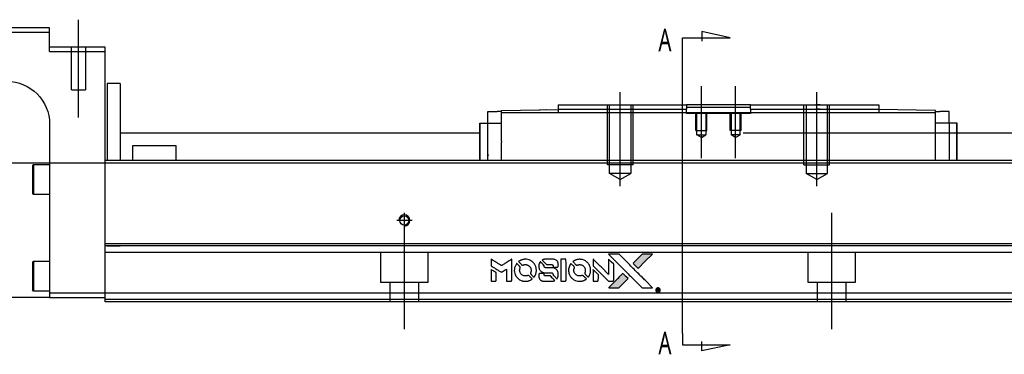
# Model space of a CAD drawing. Header units: millimetres. Extents: x -1108 to 3135, y -1596 to 860.
# Tile 2 of 40: x -898 to -667, y -1596 to -1517. Entities that reach past the tile are written whole.
import ezdxf
from ezdxf.lldxf.tags import DXFTag

# ---------------------------------------------------------------- set-up
doc = ezdxf.new("R2010")
doc.units = ezdxf.units.MM
doc.layers.get('0').update_dxf_attribs({"linetype": 'CONTINUOUS'})
doc.styles.add('CHN', font='Microsoft JhengHei.ttf')
tags = doc.linetypes.add('DASHED', pattern=[25.72, 12.86, -12.86]).pattern_tags.tags
tags[6:7] = [DXFTag(74, 4), DXFTag(75, 0), DXFTag(340, '0'), DXFTag(46, 0.0), DXFTag(50, 0.0), DXFTag(44, 0.0), DXFTag(45, 0.0)]
tags[4:5] = [DXFTag(74, 4), DXFTag(75, 0), DXFTag(340, '0'), DXFTag(46, 0.0), DXFTag(50, 0.0), DXFTag(44, 0.0), DXFTag(45, 0.0)]

# ---------------------------------------------------------------- blocks, each defined once
blk = doc.blocks.new('MosionX logo(完整正式版)')
h = blk.add_hatch(color=22)
h.dxf.hatch_style = 1
h.paths.add_polyline_path([(-1416, 1831), (-1517, 1831), (-1619, 1831), (-1707, 1742, 0.000288), (-1740, 1709, 0.000479), (-1769, 1680, 0.000013), (-1794, 1654, 0.197177), (-1794, 1654, 0.197497), (-1794, 1653, 0.00004), (-1779, 1638, 0.000834), (-1763, 1622, 0.000506), (-1744, 1603), (-1694, 1552), (-1555, 1692)])
h.paths.add_polyline_path([(-1892, 1355), (-1942, 1405, 0.000476), (-1962, 1424, 0.000789), (-1978, 1441, 0.000035), (-1993, 1455, 0.19758), (-1993, 1456, 0.198396), (-1994, 1455, 0.000019), (-2014, 1435, 0.000582), (-2036, 1413, 0.000351), (-2062, 1387, 0.000108), (-2174, 1275, 0.000692), (-2230, 1218, 0.000077), (-2269, 1179, 0.197527), (-2269, 1178, 0.410181), (-2269, 1177, 0.000493), (-2248, 1177, 0.002424), (-2219, 1177, 0.000529), (-2169, 1177), (-2070, 1177), (-1981, 1266)])
at = {"color": 22}
for points in [[(-4562, 1668), (-4562, 1603), (-4545, 1592, -0.000297), (-4534, 1586, -0.000037), (-4510, 1571, -0.000043), (-4482, 1554, -0.000036), (-4452, 1535, 0.000044), (-4422, 1517, 0.000063), (-4396, 1501, 0.000035), (-4374, 1488, 0.0009), (-4368, 1484), (-4360, 1479), (-4348, 1486, 0.001175), (-4342, 1490, 0.000208), (-4329, 1498, 0.000225), (-4315, 1506, 0.000203), (-4300, 1516, -0.000711), (-4286, 1525, -0.001119), (-4274, 1532, -0.000263), (-4263, 1539, -0.04589), (-4262, 1539, -0.519312), (-4261, 1539, -0.001914), (-4261, 1521, -0.003124), (-4260, 1493, -0.000285), (-4260, 1421), (-4260, 1303), (-4219, 1303, 0.001727), (-4189, 1303, 0.025279), (-4179, 1303, 0.073886), (-4173, 1305, 0.07426), (-4167, 1308, 0.03264), (-4166, 1310, 0.01784), (-4164, 1311, 0.017712), (-4163, 1313, 0.026854), (-4162, 1315), (-4160, 1319), (-4160, 1526), (-4159, 1733), (-4162, 1731, -0.004595), (-4163, 1730, -0.00016), (-4169, 1726, -0.000298), (-4177, 1722, -0.000208), (-4185, 1717, 0.000986), (-4210, 1701, 0.00025), (-4250, 1676, 0.000268), (-4292, 1650, 0.000436), (-4329, 1627, -0.002932), (-4341, 1619, -0.004718), (-4351, 1613, -0.001113), (-4360, 1608, -0.227179), (-4361, 1608, -0.045982), (-4362, 1608, -0.000145), (-4374, 1616, -0.000825), (-4387, 1624, -0.000517), (-4403, 1634, 0.000056), (-4458, 1668, 0.000289), (-4488, 1687, 0.000481), (-4511, 1701, 0.000418), (-4535, 1715), (-4562, 1732)], [(-3917, 1731, 0.024131), (-3935, 1728, 0.022344), (-3954, 1723, 0.021883), (-3972, 1717, 0.020884), (-3990, 1709, 0.010669), (-4000, 1703, 0.010389), (-4011, 1697, 0.010913), (-4020, 1692, 0.022227), (-4026, 1687), (-4029, 1685), (-3996, 1653, 0.002452), (-3984, 1640, 0.003628), (-3972, 1630, 0.001662), (-3963, 1621, 0.070159), (-3960, 1619, 0.047671), (-3958, 1618, 0.018624), (-3956, 1618, 0.017921), (-3953, 1617, 0.018804), (-3950, 1617, 0.018255), (-3946, 1617, 0.041312), (-3943, 1617, 0.037164), (-3939, 1618, 0.012342), (-3935, 1620, -0.015101), (-3924, 1624, -0.035998), (-3916, 1626, -0.033244), (-3907, 1627, -0.011249), (-3894, 1627, -0.004059), (-3883, 1627, -0.019693), (-3877, 1627, -0.027943), (-3872, 1626, -0.014411), (-3866, 1624, -0.033089), (-3851, 1619, -0.033887), (-3838, 1613, -0.034021), (-3825, 1604, -0.033942), (-3814, 1594, -0.02816), (-3804, 1582, -0.035032), (-3796, 1570, -0.035269), (-3790, 1557, -0.029196), (-3785, 1543, -0.037862), (-3782, 1526, -0.043657), (-3782, 1510, -0.043064), (-3784, 1494, -0.035184), (-3790, 1477, 0.033699), (-3792, 1470, 0.052815), (-3793, 1463, 0.059167), (-3793, 1456, 0.058972), (-3791, 1450, 0.059208), (-3788, 1445, 0.021125), (-3783, 1439, 0.008691), (-3773, 1429, 0.000851), (-3749, 1405, 0.001873), (-3736, 1393, 0.013884), (-3730, 1387, 0.022355), (-3726, 1385, 0.341453), (-3725, 1385, 0.073011), (-3722, 1388, 0.004587), (-3714, 1399, 0.00748), (-3707, 1411, 0.016837), (-3702, 1420, 0.028606), (-3692, 1443, 0.031352), (-3685, 1465, 0.031004), (-3681, 1489, 0.0268), (-3680, 1514, 0.026698), (-3681, 1541, 0.03002), (-3686, 1566, 0.030357), (-3693, 1590, 0.028554), (-3703, 1614, 0.062944), (-3732, 1658, 0.062206), (-3772, 1694, 0.062448), (-3819, 1719, 0.064355), (-3870, 1731, 0.017377), (-3880, 1731, 0.008369), (-3893, 1731, 0.008367), (-3907, 1731, 0.01757)], [(-3516, 1731, 0.018538), (-3522, 1730, 0.010695), (-3530, 1729, 0.01068), (-3538, 1727, 0.017678), (-3544, 1725, 0.013849), (-3551, 1722, 0.011814), (-3559, 1719, 0.004513), (-3566, 1716, 0.290035), (-3566, 1715, 0.196418), (-3566, 1714, 0.000124), (-3554, 1702, 0.001477), (-3540, 1688, 0.000898), (-3524, 1671), (-3481, 1629), (-3427, 1628, -0.001471), (-3387, 1628, -0.028714), (-3374, 1627, -0.097073), (-3367, 1625, -0.084199), (-3361, 1620, -0.042698), (-3359, 1616, -0.053912), (-3357, 1612, -0.051004), (-3356, 1608, -0.032967), (-3355, 1602, 0.00807), (-3355, 1600, 0.003023), (-3355, 1596, 0.002994), (-3355, 1592, 0.003629), (-3355, 1588), (-3354, 1579), (-3313, 1579, 0.001618), (-3293, 1579, 0.005206), (-3280, 1579, 0.00535), (-3271, 1579, 0.060675), (-3268, 1580, 0.048484), (-3266, 1581, 0.02389), (-3264, 1582, 0.022812), (-3261, 1584, 0.02462), (-3259, 1586, 0.061781), (-3255, 1591, 0.080179), (-3253, 1596, 0.048561), (-3252, 1604, 0.010021), (-3251, 1619, 0.016602), (-3252, 1638, 0.031409), (-3254, 1653, 0.036474), (-3258, 1666, 0.03439), (-3263, 1679, 0.065928), (-3277, 1699, 0.069066), (-3296, 1715, 0.065697), (-3319, 1725, 0.051559), (-3346, 1731, 0.020904), (-3360, 1731, 0.000451), (-3431, 1731, 0.000419), (-3502, 1732, 0.022759)], [(-3202, 1517), (-3202, 1303), (-3160, 1303), (-3118, 1303), (-3113, 1306, 0.071429), (-3109, 1309, 0.054799), (-3105, 1313, 0.053585), (-3102, 1318, 0.060698), (-3101, 1323, 0.033975), (-3100, 1332, 0.000112), (-3100, 1441, 0.000726), (-3100, 1548, 0.001084), (-3101, 1641), (-3102, 1732), (-3152, 1732), (-3202, 1732)], [(-2860, 1730, 0.023681), (-2878, 1728, 0.022402), (-2896, 1723, 0.021929), (-2914, 1717, 0.020503), (-2931, 1709, 0.013745), (-2941, 1704, 0.009767), (-2952, 1698, 0.009658), (-2962, 1691, 0.027804), (-2968, 1687), (-2971, 1685), (-2939, 1653, 0.002053), (-2924, 1638, 0.006738), (-2914, 1628, 0.007826), (-2907, 1622, 0.063909), (-2903, 1619, 0.061532), (-2897, 1617, 0.068674), (-2891, 1617, 0.052072), (-2885, 1618, 0.019648), (-2875, 1621, -0.018366), (-2864, 1624, -0.0288), (-2854, 1626, -0.029061), (-2844, 1627, -0.019155), (-2832, 1627, -0.053809), (-2807, 1624, -0.058833), (-2784, 1615, -0.058566), (-2764, 1601, -0.052525), (-2746, 1582, -0.044733), (-2737, 1566, -0.040573), (-2729, 1547, -0.041123), (-2725, 1529, -0.04951), (-2725, 1511, -0.017369), (-2725, 1502, -0.024255), (-2727, 1495, -0.023787), (-2729, 1487, -0.015798), (-2732, 1479, 0.010631), (-2734, 1474, 0.033653), (-2735, 1470, 0.037806), (-2736, 1467, 0.016307), (-2736, 1462, 0.068179), (-2734, 1453, 0.095747), (-2731, 1446, 0.033418), (-2722, 1436, 0.002133), (-2695, 1409, 0.001452), (-2680, 1395, 0.012393), (-2673, 1388, 0.020479), (-2668, 1385, 0.344362), (-2667, 1385, 0.074287), (-2663, 1388, 0.005454), (-2656, 1400, 0.008391), (-2649, 1412, 0.017097), (-2643, 1422, 0.027375), (-2635, 1442, 0.02835), (-2628, 1463, 0.027723), (-2624, 1485, 0.023913), (-2623, 1509, 0.027047), (-2623, 1537, 0.031685), (-2627, 1563, 0.032425), (-2634, 1588, 0.031013), (-2644, 1612, 0.037914), (-2661, 1641, 0.040153), (-2682, 1667, 0.039834), (-2707, 1688, 0.036173), (-2736, 1707, 0.040752), (-2765, 1719, 0.035885), (-2796, 1728, 0.035491), (-2828, 1731, 0.037615)], [(-2572, 1669), (-2572, 1604), (-2422, 1453), (-2271, 1303), (-2229, 1303, 0.0008), (-2202, 1303, 0.010795), (-2192, 1303, 0.030495), (-2186, 1304, 0.080372), (-2183, 1305, 0.03816), (-2179, 1308, 0.041799), (-2176, 1310, 0.042486), (-2174, 1314, 0.042078), (-2172, 1317, 0.099276), (-2170, 1322, 0.003302), (-2170, 1343, 0.002586), (-2170, 1380, 0.000204), (-2170, 1477), (-2170, 1633), (-2221, 1683), (-2271, 1733), (-2271, 1583), (-2272, 1433), (-2419, 1582, 0.000253), (-2476, 1639, 0.000412), (-2524, 1687, 0.000041), (-2567, 1730, 0.041338), (-2570, 1732), (-2572, 1734)], [(-2150, 1708, -0.000056), (-2089, 1647, -0.000021), (-2004, 1562, -0.000021), (-1911, 1469, -0.000025), (-1823, 1381), (-1619, 1177), (-1518, 1177), (-1417, 1177), (-1553, 1315, 0.000274), (-1619, 1381, 0.000123), (-1705, 1467, 0.000121), (-1797, 1559, 0.000165), (-1879, 1641), (-2068, 1831), (-2170, 1831), (-2272, 1831)], [(-1707, 1742, 0.000288), (-1740, 1709, 0.000479), (-1769, 1680, 0.000013), (-1794, 1654, 0.197177), (-1794, 1654, 0.197497), (-1794, 1653, 0.00004), (-1779, 1638, 0.000836), (-1763, 1622, 0.000505), (-1744, 1603), (-1694, 1552), (-1555, 1692), (-1416, 1831), (-1517, 1831), (-1619, 1831)], [(-4068, 1643, 0.064158), (-4094, 1594, 0.06356), (-4108, 1539, 0.064004), (-4107, 1483, 0.066747), (-4091, 1429, 0.04321), (-4073, 1396, 0.044737), (-4050, 1367, 0.044901), (-4021, 1342, 0.044184), (-3989, 1323, 0.026293), (-3965, 1313, 0.033344), (-3941, 1306, 0.033227), (-3917, 1303, 0.025815), (-3890, 1302, 0.023119), (-3864, 1304, 0.031044), (-3841, 1308, 0.031337), (-3819, 1315, 0.024258), (-3796, 1325, 0.015622), (-3788, 1329, 0.008495), (-3778, 1335, 0.008415), (-3769, 1341, 0.020814), (-3763, 1346), (-3760, 1348), (-3791, 1379, 0.002843), (-3814, 1403, 0.033917), (-3823, 1411, 0.087906), (-3831, 1414, 0.073302), (-3839, 1416, 0.022047), (-3843, 1415, 0.026465), (-3847, 1415, 0.022233), (-3851, 1414, 0.009985), (-3857, 1412, -0.039011), (-3876, 1407, -0.044398), (-3896, 1406, -0.045096), (-3915, 1408, -0.04265), (-3934, 1413, -0.071154), (-3961, 1428, -0.068827), (-3983, 1450, -0.068713), (-3998, 1476, -0.070507), (-4005, 1506, -0.028605), (-4006, 1519, -0.031418), (-4005, 1531, -0.031044), (-4002, 1544, -0.02668), (-3998, 1556, 0.038913), (-3996, 1564, 0.043732), (-3995, 1571, 0.047754), (-3995, 1578, 0.075756), (-3997, 1583, 0.07294), (-3999, 1586, 0.003456), (-4006, 1594, 0.005023), (-4017, 1605, 0.002422), (-4030, 1619, 0.000819), (-4042, 1631, 0.001349), (-4053, 1641, 0.0001), (-4062, 1650, 0.205335), (-4062, 1651, 0.219821), (-4063, 1650, 0.002494), (-4064, 1648, 0.007089), (-4066, 1646, 0.004494)], [(-3610, 1675, 0.023289), (-3616, 1665, 0.026845), (-3621, 1655, 0.026047), (-3626, 1644, 0.019751), (-3629, 1631, 0.013249), (-3631, 1624, 0.025169), (-3631, 1618, 0.016532), (-3632, 1611, 0.002937), (-3632, 1598, 0.003317), (-3632, 1586, 0.011808), (-3631, 1578, 0.01777), (-3631, 1572, 0.021476), (-3630, 1567, 0.04325), (-3623, 1544, 0.045753), (-3612, 1523, 0.04649), (-3598, 1505, 0.047672), (-3581, 1490, 0.025315), (-3573, 1485, 0.015208), (-3564, 1480, 0.01512), (-3554, 1476, 0.022488), (-3546, 1473, 0.027857), (-3532, 1469, 0.034138), (-3519, 1467, 0.014286), (-3499, 1467, 0.00124), (-3449, 1467, -0.00103), (-3418, 1467, -0.002552), (-3396, 1466, -0.001594), (-3379, 1466, -0.047676), (-3374, 1466, -0.085307), (-3367, 1463, -0.097789), (-3361, 1457, -0.085947), (-3357, 1450, -0.051339), (-3356, 1440, 0.014634), (-3355, 1436, 0.015028), (-3355, 1433, 0.014927), (-3354, 1430, 0.059415), (-3353, 1429, 0.070595), (-3351, 1425, 0.00028), (-3315, 1389, 0.000111), (-3279, 1352, 0.200239), (-3277, 1352, 0.268906), (-3276, 1352, 0.001866), (-3271, 1361, 0.007532), (-3267, 1370, 0.017818), (-3263, 1376, 0.013256), (-3261, 1383, 0.011636), (-3258, 1391, 0.011528), (-3256, 1399, 0.012303), (-3254, 1407, 0.0423), (-3252, 1419, 0.013657), (-3252, 1437, 0.013857), (-3252, 1455, 0.037428), (-3254, 1468, 0.014927), (-3256, 1477, 0.0122), (-3259, 1486, 0.012518), (-3262, 1494, 0.023062), (-3265, 1501, 0.065961), (-3281, 1525, 0.06055), (-3304, 1545, 0.059676), (-3331, 1559, 0.060497), (-3360, 1567, 0.025683), (-3367, 1567, 0.001528), (-3386, 1567, 0.002124), (-3410, 1568, 0.001173), (-3439, 1568, -0.000809), (-3490, 1568, -0.017164), (-3506, 1568, -0.063931), (-3514, 1570, -0.108429), (-3520, 1573, -0.052941), (-3523, 1577, -0.063675), (-3525, 1582, -0.050562), (-3526, 1587, -0.020337), (-3527, 1595, 0.009897), (-3528, 1599, 0.016482), (-3528, 1603, 0.019019), (-3529, 1606, 0.06043), (-3530, 1608, 0.076267), (-3533, 1613, 0.00054), (-3566, 1646, 0.000307), (-3601, 1680, 0.142594), (-3604, 1681, 0.232419), (-3604, 1681, 0.022995), (-3606, 1680, 0.024627), (-3608, 1678, 0.015407)], [(-3011, 1643, 0.018008), (-3017, 1634, 0.009842), (-3023, 1622, 0.009807), (-3030, 1610, 0.015716), (-3035, 1599, 0.048467), (-3047, 1561, 0.045841), (-3052, 1520, 0.046006), (-3049, 1479, 0.049638), (-3039, 1441, 0.064819), (-3012, 1391, 0.06695), (-2974, 1350, 0.066691), (-2926, 1320, 0.063505), (-2872, 1304, 0.03135), (-2858, 1302, 0.010439), (-2837, 1302, 0.010391), (-2817, 1302, 0.032408), (-2803, 1304, 0.015696), (-2787, 1307, 0.018095), (-2771, 1312, 0.018551), (-2757, 1317, 0.018352), (-2743, 1323, 0.015568), (-2733, 1328, 0.009832), (-2723, 1334, 0.009795), (-2713, 1341, 0.023727), (-2706, 1346), (-2703, 1348), (-2734, 1379, 0.001528), (-2751, 1397, 0.010022), (-2760, 1406, 0.019586), (-2766, 1411, 0.061865), (-2771, 1413, 0.055054), (-2777, 1415, 0.061607), (-2784, 1416, 0.048725), (-2792, 1415, 0.020221), (-2802, 1412, -0.017722), (-2813, 1409, -0.02685), (-2822, 1407, -0.02759), (-2832, 1406, -0.020233), (-2843, 1406, -0.04793), (-2864, 1409, -0.048386), (-2883, 1416, -0.047866), (-2901, 1426, -0.044964), (-2917, 1440, -0.04333), (-2931, 1457, -0.050921), (-2941, 1475, -0.051473), (-2946, 1495, -0.0459), (-2948, 1516, -0.019014), (-2948, 1526, -0.024114), (-2947, 1535, -0.025081), (-2945, 1544, -0.023892), (-2942, 1553, 0.008624), (-2939, 1560, 0.026486), (-2938, 1564, 0.035074), (-2937, 1568, 0.02756), (-2937, 1573, 0.087163), (-2939, 1580, 0.073291), (-2942, 1587, 0.028074), (-2951, 1596, 0.002594), (-2973, 1619), (-3005, 1651)], [(-4562, 1417), (-4562, 1303), (-4521, 1303, 0.000842), (-4494, 1303, 0.010591), (-4484, 1303, 0.028995), (-4479, 1303, 0.069543), (-4475, 1305, 0.051063), (-4471, 1307, 0.039932), (-4468, 1310, 0.039414), (-4465, 1314, 0.045845), (-4462, 1318, 0.094811), (-4461, 1322, 0.007124), (-4461, 1333, 0.004713), (-4461, 1352, 0.000534), (-4461, 1395), (-4461, 1469), (-4471, 1475, 0.000828), (-4502, 1494, 0.000879), (-4532, 1513, 0.000048), (-4561, 1530, 0.137596), (-4562, 1531, 0.413028), (-4562, 1530, 0.000016), (-4562, 1497, 0.000623), (-4562, 1460, 0.000374)], [(-3615, 1454, 0.065483), (-3620, 1451, 0.053271), (-3625, 1447, 0.052018), (-3628, 1443, 0.0556), (-3631, 1437, 0.036839), (-3632, 1434, 0.026922), (-3632, 1430, 0.016905), (-3633, 1424, 0.004317), (-3633, 1416, 0.016369), (-3632, 1397, 0.029936), (-3630, 1382, 0.03418), (-3627, 1369, 0.031327), (-3621, 1356, 0.046935), (-3612, 1340, 0.054053), (-3600, 1327, 0.053701), (-3585, 1317, 0.045364), (-3568, 1309, 0.032479), (-3552, 1305, 0.03386), (-3537, 1303, 0.013578), (-3512, 1303, 0.001155), (-3450, 1303, 0.000413), (-3396, 1303, 0.005008), (-3375, 1304, 0.013199), (-3364, 1304, 0.033956), (-3355, 1305, 0.013909), (-3347, 1308, 0.010864), (-3337, 1310, 0.010938), (-3329, 1313, 0.028702), (-3323, 1316), (-3318, 1318), (-3362, 1362), (-3405, 1406), (-3455, 1406, -0.001504), (-3477, 1406, -0.00328), (-3493, 1406, -0.001901), (-3506, 1406, -0.061333), (-3510, 1407, -0.063621), (-3514, 1409, -0.048633), (-3518, 1412, -0.046769), (-3522, 1415, -0.047961), (-3525, 1420, -0.02678), (-3526, 1424, -0.050957), (-3527, 1427, -0.029398), (-3528, 1431, -0.00401), (-3528, 1441), (-3529, 1456), (-3569, 1456, 0.001061), (-3593, 1456, 0.009147), (-3604, 1455, 0.020721), (-3611, 1455, 0.051619)], [(-2572, 1416), (-2572, 1303), (-2530, 1303), (-2488, 1303), (-2483, 1306, 0.03146), (-2480, 1308, 0.026444), (-2478, 1310, 0.026444), (-2476, 1312, 0.031457), (-2475, 1314), (-2472, 1319), (-2471, 1375), (-2471, 1431), (-2521, 1481, 0.000745), (-2540, 1499, 0.001228), (-2556, 1515, 0.000087), (-2571, 1529, 0.195134), (-2571, 1530, 0.412117), (-2572, 1529, 0.000048), (-2572, 1496, 0.00109), (-2572, 1460, 0.000653)], [(-2062, 1387, 0.000108), (-2174, 1275, 0.000692), (-2230, 1218, 0.000077), (-2269, 1179, 0.197527), (-2269, 1178, 0.410182), (-2269, 1177, 0.000493), (-2248, 1177, 0.002424), (-2219, 1177, 0.000529), (-2170, 1177), (-2070, 1177), (-1981, 1266), (-1892, 1355), (-1942, 1405, 0.000476), (-1962, 1424, 0.000789), (-1978, 1441, 0.000035), (-1993, 1455, 0.19758), (-1993, 1456, 0.198396), (-1994, 1455, 0.000019), (-2014, 1435, 0.000582), (-2036, 1413, 0.000351)], [(-1319, 1173, 0.082374), (-1332, 1167, 0.083404), (-1342, 1157, 0.082663), (-1349, 1145, 0.07897), (-1351, 1130, 0.084941), (-1349, 1114, 0.08953), (-1341, 1100, 0.090743), (-1329, 1090, 0.090193), (-1313, 1085, 0.10067), (-1296, 1085, 0.099454), (-1281, 1093, 0.097736), (-1269, 1106, 0.09365), (-1263, 1122, 0.07584), (-1263, 1135, 0.068415), (-1267, 1148, 0.068328), (-1274, 1159, 0.075277), (-1283, 1168, 0.059367), (-1291, 1172, 0.048986), (-1300, 1174, 0.048519), (-1310, 1174, 0.055347)], [(-1325, 1129), (-1325, 1104), (-1322, 1104), (-1319, 1104), (-1319, 1114), (-1319, 1125), (-1313, 1125), (-1306, 1126), (-1302, 1119, -0.003356), (-1300, 1116, -0.002757), (-1298, 1113, -0.002784), (-1296, 1110, -0.007382), (-1295, 1108, 0.019487), (-1294, 1105, 0.098302), (-1293, 1104, 0.116932), (-1291, 1104, 0.032798), (-1289, 1104), (-1285, 1104), (-1288, 1108, 0.005748), (-1289, 1111, 0.002522), (-1291, 1114, 0.002495), (-1293, 1117, 0.00334), (-1295, 1120), (-1299, 1126), (-1296, 1128, 0.066516), (-1292, 1130, 0.085926), (-1290, 1133, 0.082934), (-1289, 1137, 0.05747), (-1289, 1141, 0.023576), (-1289, 1144, 0.043538), (-1289, 1146, 0.050891), (-1290, 1148, 0.049897), (-1291, 1149, 0.067884), (-1295, 1152, 0.077412), (-1298, 1154, 0.049266), (-1304, 1154, 0.012208), (-1313, 1155), (-1325, 1155)], [(-1298, 1147, -0.120545), (-1296, 1144, -0.09136), (-1295, 1141, -0.087576), (-1296, 1137, -0.098026), (-1297, 1134, -0.079907), (-1299, 1133, -0.087697), (-1300, 1132, -0.041371), (-1303, 1132, -0.005557), (-1309, 1132), (-1319, 1131), (-1319, 1140), (-1319, 1149), (-1310, 1149, -0.007471), (-1305, 1149, -0.035301), (-1302, 1148, -0.060486), (-1300, 1148, -0.063546)]]:
    blk.add_lwpolyline(points, format="xyb", close=True, dxfattribs=at)

msp = doc.modelspace()

# ---------------------------------------------------------------- linework, layer by layer
at = {"ltscale": 0.2}
for p, q in [((-883.86, -1540.26), (-883.86, -1517.44)), ((-738.11, -1549.76), (-738.11, -1532.94)), ((-730.11, -1549.76), (-730.11, -1532.94)), ((-757.11, -1556.35), (-757.11, -1534.35)), ((-711.11, -1556.35), (-711.11, -1534.35)), ((-807.61, -1566.15), (-807.61, -1562.55)), ((-807.61, -1589.76), (-807.61, -1564.01)), ((-707.61, -1566.15), (-707.61, -1562.55)), ((-707.61, -1589.76), (-707.61, -1564.01)), ((-805.81, -1564.35), (-809.41, -1564.35))]:
    msp.add_line(p, q, dxfattribs=at)
at = {"linetype": 'Continuous'}
for p, q in [((-890.61, -1519.35), (-964.61, -1519.35)), ((-964.61, -1520.35), (-890.61, -1520.35)), ((-890.61, -1520.35), (-890.61, -1519.35)), ((-890.61, -1524.85), (-890.61, -1520.35)), ((-877.61, -1523.85), (-890.61, -1523.85)), ((-890.61, -1524.85), (-877.61, -1524.85)), ((-877.61, -1524.85), (-877.61, -1523.85)), ((-877.61, -1549.35), (-877.61, -1524.85)), ((-874.11, -1532.35), (-877.11, -1532.35)), ((-877.11, -1532.35), (-877.11, -1550.35)), ((-874.11, -1532.35), (-874.11, -1550.35)), ((-784.86, -1538.63), (-771.61, -1538.4)), ((-784.86, -1539.2), (-784.86, -1538.63)), ((-776.14, -1538.47), (-776.14, -1538.48)), ((-776.04, -1538.47), (-776.04, -1538.48)), ((-776.04, -1538.47), (-775.8, -1538.47)), ((-775.8, -1538.47), (-775.8, -1538.47)), ((-775.17, -1538.46), (-775.17, -1538.46)), ((-774.5, -1538.44), (-774.44, -1538.44)), ((-774.4, -1538.44), (-774.4, -1538.45)), ((-773.58, -1538.43), (-773.58, -1538.43)), ((-771.61, -1537.35), (-771.61, -1538.35)), ((-771.61, -1538.35), (-771.61, -1539.2)), ((-741.86, -1537.35), (-741.61, -1537.35)), ((-741.86, -1538.35), (-741.61, -1538.35)), ((-726.61, -1537.35), (-741.61, -1537.35)), ((-741.61, -1537.35), (-741.61, -1538.35)), ((-741.61, -1537.9), (-738.61, -1537.9)), ((-741.61, -1539.2), (-741.61, -1538.35)), ((-738.61, -1537.9), (-729.61, -1537.9)), ((-729.61, -1537.9), (-726.61, -1537.9)), ((-726.61, -1537.35), (-696.61, -1537.35)), ((-726.61, -1538.35), (-726.61, -1537.35)), ((-726.61, -1538.35), (-696.61, -1538.35)), ((-726.61, -1538.35), (-726.61, -1539.2)), ((-696.61, -1537.35), (-696.61, -1538.35)), ((-696.61, -1538.35), (-696.61, -1539.2)), ((-683.36, -1538.63), (-696.61, -1538.4)), ((-683.36, -1539.2), (-683.36, -1538.63)), ((-788.06, -1541.6), (-788.06, -1538.9)), ((-788.06, -1538.9), (-785.86, -1538.9)), ((-784.86, -1538.9), (-785.86, -1538.9)), ((-683.36, -1539.2), (-784.86, -1539.2)), ((-784.86, -1545.85), (-784.86, -1539.2)), ((-683.36, -1538.9), (-682.36, -1538.9)), ((-683.36, -1550.35), (-683.36, -1539.2)), ((-680.16, -1538.9), (-682.36, -1538.9)), ((-680.16, -1541.6), (-680.16, -1538.9)), ((-890.61, -1541.85), (-890.61, -1581.35)), ((-789.96, -1550.35), (-789.96, -1541.6)), ((-789.96, -1541.6), (-789.86, -1541.6)), ((-789.86, -1550.35), (-789.86, -1541.6)), ((-789.86, -1541.6), (-788.06, -1541.6)), ((-788.06, -1541.6), (-784.86, -1541.6)), ((-788.06, -1550.35), (-788.06, -1541.6)), ((-680.16, -1541.6), (-683.36, -1541.6)), ((-678.36, -1541.6), (-680.16, -1541.6)), ((-680.16, -1541.6), (-680.16, -1548.85)), ((-678.36, -1550.35), (-678.36, -1541.6)), ((-678.26, -1541.6), (-678.36, -1541.6)), ((-678.26, -1550.35), (-678.26, -1541.6)), ((-874.11, -1543.85), (-789.96, -1543.85)), ((-728.36, -1543.85), (-612.87, -1543.85)), ((-871.11, -1546.85), (-861.11, -1546.85)), ((-871.11, -1550.35), (-871.11, -1546.85)), ((-861.11, -1546.85), (-861.11, -1550.35)), ((-784.86, -1545.85), (-784.86, -1546.07)), ((-784.86, -1550.35), (-784.86, -1546.07)), ((-877.61, -1550.35), (-877.61, -1549.35)), ((-614.44, -1550.35), (-877.61, -1550.35)), ((-877.61, -1569.8), (-877.61, -1550.35)), ((-894.61, -1551.53), (-894.36, -1551.28)), ((-894.61, -1551.53), (-894.61, -1554.78)), ((-894.36, -1551.28), (-890.61, -1551.28)), ((-894.36, -1551.28), (-894.36, -1554.78)), ((-894.61, -1554.78), (-894.61, -1558.03)), ((-894.36, -1554.78), (-894.36, -1558.28)), ((-894.36, -1558.28), (-894.61, -1558.03)), ((-890.61, -1558.28), (-894.36, -1558.28)), ((-619.12, -1569.8), (-877.61, -1569.8)), ((-877.61, -1570.3), (-877.61, -1569.8)), ((-877.61, -1581.35), (-877.61, -1570.3)), ((-894.61, -1574.1), (-894.36, -1573.85)), ((-894.61, -1574.1), (-894.61, -1577.35)), ((-894.36, -1573.85), (-890.61, -1573.85)), ((-894.36, -1573.85), (-894.36, -1577.35)), ((-894.61, -1577.35), (-894.61, -1580.6)), ((-894.36, -1577.35), (-894.36, -1580.85)), ((-890.61, -1582.35), (-950.61, -1582.35)), ((-894.36, -1580.85), (-894.61, -1580.6)), ((-890.61, -1580.85), (-894.36, -1580.85)), ((-890.61, -1581.35), (-890.61, -1582.35)), ((-877.61, -1581.35), (-890.61, -1581.35)), ((-890.61, -1582.35), (-877.61, -1582.35)), ((-621.91, -1581.35), (-877.61, -1581.35)), ((-877.61, -1583.35), (-877.61, -1581.35)), ((-622.39, -1583.35), (-877.61, -1583.35))]:
    msp.add_line(p, q, dxfattribs=at)
for p, q in [((-731.4, -1521.66), (-737.99, -1520.22)), ((-737.99, -1520.22), (-737.99, -1522.45)), ((-742.55, -1521.66), (-731.4, -1521.66)), ((-742.55, -1524.29), (-742.55, -1521.66)), ((-742.55, -1590.77), (-742.55, -1524.29)), ((-965.61, -1550.85), (76.39, -1550.85)), ((-742.55, -1590.77), (-742.55, -1593.4)), ((-742.55, -1593.4), (-731.4, -1593.4)), ((-737.99, -1594.84), (-737.99, -1592.61)), ((-731.4, -1593.4), (-737.99, -1594.84))]:
    msp.add_line(p, q)
at = {"linetype": 'DASHED'}
for p, q in [((-885.51, -1533.85), (-885.51, -1523.85)), ((-882.21, -1523.85), (-882.21, -1533.85)), ((-885.51, -1533.85), (-882.21, -1533.85)), ((-775.9, -1538.47), (-775.9, -1538.47)), ((-741.61, -1539.35), (-741.61, -1539.2)), ((-726.61, -1539.35), (-741.61, -1539.35)), ((-726.61, -1539.2), (-726.61, -1539.35)), ((-784.86, -1549.36), (-784.86, -1549.35)), ((-874.11, -1570.35), (-877.11, -1570.35)), ((-619.62, -1571.85), (-877.61, -1571.85)), ((-813.11, -1578.85), (-813.11, -1571.85)), ((-802.11, -1571.85), (-802.11, -1578.85)), ((-713.11, -1578.85), (-713.11, -1571.85)), ((-702.11, -1571.85), (-702.11, -1578.85)), ((-802.11, -1578.85), (-813.11, -1578.85)), ((-810.91, -1583.35), (-810.91, -1578.85)), ((-804.31, -1578.85), (-804.31, -1583.35)), ((-702.11, -1578.85), (-713.11, -1578.85)), ((-710.91, -1583.35), (-710.91, -1578.85)), ((-704.31, -1578.85), (-704.31, -1583.35)), ((-622.27, -1582.85), (-877.61, -1582.85))]:
    msp.add_line(p, q, dxfattribs=at)
at = {"linetype": 'DASHED', "ltscale": 0.1}
for p, q in [((-760.11, -1551.35), (-760.11, -1537.35)), ((-759.61, -1553.35), (-759.61, -1537.35)), ((-754.61, -1537.35), (-754.61, -1553.35)), ((-754.11, -1551.35), (-754.11, -1537.35)), ((-714.11, -1551.35), (-714.11, -1537.35)), ((-713.61, -1537.35), (-713.61, -1553.35)), ((-708.61, -1553.35), (-708.61, -1537.35)), ((-708.11, -1551.35), (-708.11, -1537.35)), ((-739.41, -1543.35), (-739.41, -1539.35)), ((-739.17, -1544.35), (-739.17, -1539.35)), ((-737.06, -1539.35), (-737.06, -1544.35)), ((-736.81, -1543.35), (-736.81, -1539.35)), ((-731.41, -1543.35), (-731.41, -1539.35)), ((-731.17, -1539.35), (-731.17, -1544.35)), ((-729.06, -1544.35), (-729.06, -1539.35)), ((-728.81, -1543.35), (-728.81, -1539.35)), ((-739.41, -1543.35), (-736.81, -1543.35)), ((-728.81, -1543.35), (-731.41, -1543.35)), ((-739.17, -1544.35), (-737.06, -1544.35)), ((-738.11, -1544.96), (-739.17, -1544.35)), ((-738.11, -1544.96), (-737.06, -1544.35)), ((-729.06, -1544.35), (-731.17, -1544.35)), ((-730.11, -1544.96), (-731.17, -1544.35)), ((-730.11, -1544.96), (-729.06, -1544.35)), ((-754.11, -1551.35), (-760.11, -1551.35)), ((-714.11, -1551.35), (-708.11, -1551.35)), ((-754.61, -1553.35), (-759.61, -1553.35)), ((-757.11, -1554.79), (-759.61, -1553.35)), ((-757.11, -1554.79), (-754.61, -1553.35)), ((-713.61, -1553.35), (-708.61, -1553.35)), ((-711.11, -1554.79), (-713.61, -1553.35)), ((-711.11, -1554.79), (-708.61, -1553.35))]:
    msp.add_line(p, q, dxfattribs=at)
at = {"linetype": 'Continuous'}
msp.add_circle((-807.61, -1564.35), 1.07, dxfattribs=at)
at = {"linetype": 'Continuous', "extrusion": (0, 0, -1)}
msp.add_arc((900.61, -1541.85), 10, 90, 180, dxfattribs=at)
msp.add_arc((-807.61, -1564.35), 1.3, 270, 180)
at = {"linetype": 'Continuous'}
for points in [[(-771.61, -1537.35), (-757.86, -1537.35)], [(-771.61, -1538.35), (-757.86, -1538.35)], [(-756.86, -1537.35), (-741.86, -1537.35)], [(-756.86, -1538.35), (-741.86, -1538.35)], [(-788.06, -1548.85), (-788.06, -1549.35)], [(-680.16, -1548.85), (-680.16, -1550.35)], [(-619.24, -1570.3), (-877.61, -1570.3)]]:
    msp.add_open_spline(points, degree=1, dxfattribs=at)
at = {"linetype": 'DASHED', "ltscale": 0.1}
for points in [[(-757.86, -1537.35), (-756.86, -1537.35)], [(-757.86, -1538.35), (-756.86, -1538.35)], [(-710.36, -1537.35), (-711.36, -1537.35)], [(-710.36, -1538.35), (-711.36, -1538.35)]]:
    msp.add_open_spline(points, degree=1, dxfattribs=at)

# ---------------------------------------------------------------- block references
at = {"xscale": 0.012, "yscale": 0.012, "zscale": 0.012}
msp.add_blockref('MosionX logo(完整正式版)', (-732.57, -1594.2), dxfattribs=at)

# ---------------------------------------------------------------- texts
at = {"style": 'CHN', "width": 0.7}
for p in [(-748.17, -1524.79), (-748.17, -1595.63)]:
    msp.add_text('A', height=5.25, dxfattribs=at).set_placement(p)

doc.saveas('drawing.dxf')
